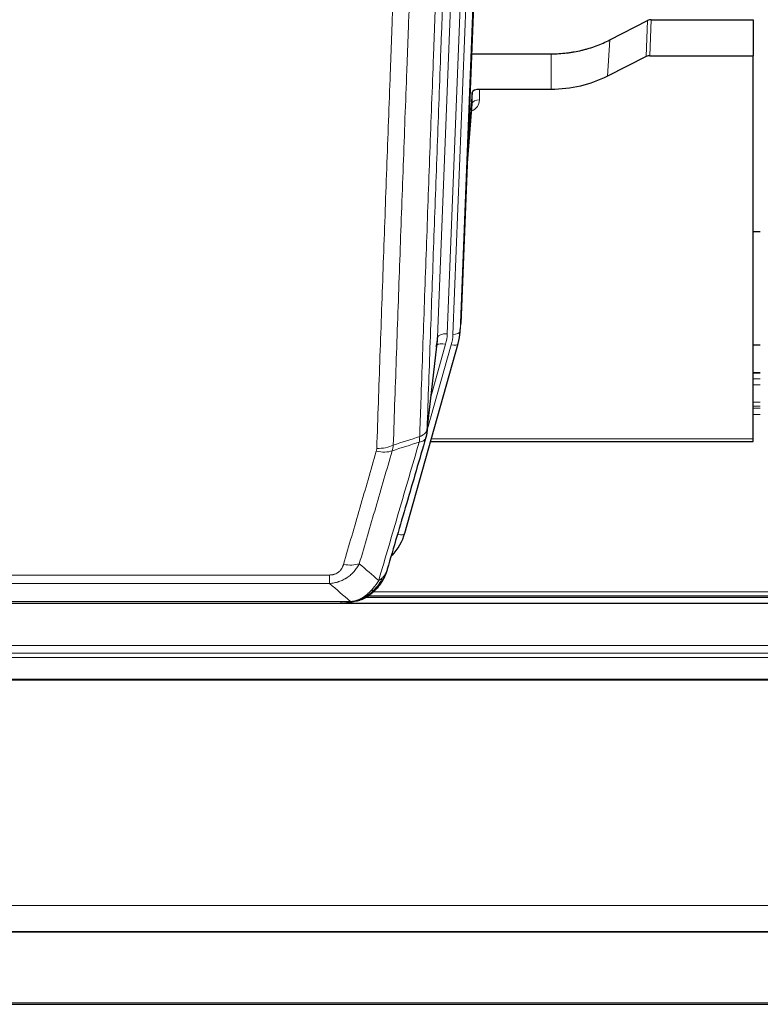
# Model space of a CAD drawing. Header units: inches. Extents: x 0 to 23760, y -13 to 16800.
# Tile 36 of 256: x 5745 to 6053, y 4753 to 5162. Entities that reach past the tile are written whole.
import ezdxf

# ---------------------------------------------------------------- set-up
doc = ezdxf.new("R2010")
doc.units = ezdxf.units.IN
doc.layers.add('1', color=7, linetype='Continuous', true_color=0xffffff)
doc.layers.add('254', color=7, linetype='Continuous', true_color=0xffffff)

msp = doc.modelspace()

# ---------------------------------------------------------------- linework, layer by layer
at = {"layer": '1', "color": 2, "linetype": 'Continuous', "lineweight": 25}
for p, q in [((5941.523, 5369.052), (5928.405, 5035.851)), ((5990.437, 5153.946), (6006.115, 5161.974)), ((6007.614, 5162.33), (6050.001, 5162.33)), ((6050.001, 5162.33), (6050.001, 5147.34)), ((5932.827, 5148.138), (5966.001, 5148.138)), ((6005.545, 5146.988), (5989.38, 5138.814)), ((6007.044, 5147.34), (6050.001, 5147.34)), ((6050.001, 4987.86), (6050.001, 5147.34)), ((5933.1, 5132.078), (5931.277, 5108.796)), ((5933.11, 5127.501), (5933.1, 5132.078)), ((5966.001, 5133.329), (5936.098, 5133.329)), ((5930.896, 5099.123), (5933.104, 5127.322)), ((6052.965, 5074.055), (6049.992, 5074.055)), ((5927.91, 5031.008), (5928.283, 5034.266)), ((5914.193, 4990.346), (5918.608, 5028.865)), ((5905.055, 4948.659), (5927.228, 5027.545)), ((5927.228, 5027.545), (5927.247, 5027.641)), ((6052.998, 5015.309), (6049.951, 5015.309)), ((5915.781, 4986.829), (6050.001, 4986.829)), ((6050.001, 4986.829), (6050.001, 4987.86)), ((5888.956, 4922.073), (6212.952, 4922.073)), ((6553.501, 4919.376), (5436.501, 4919.376)), ((5659.548, 4919.567), (5882.454, 4919.567)), ((5887.003, 4921.043), (5887.104, 4921.072)), ((5436.501, 4782.883), (6553.501, 4782.883)), ((5436.501, 4782.701), (6553.501, 4782.701)), ((5436.501, 4752.573), (6553.501, 4752.573))]:
    msp.add_line(p, q, dxfattribs=at)
at = {"layer": '1', "color": 110, "linetype": 'Continuous', "lineweight": 13}
for p, q in [((5925.038, 5031.373), (5938.148, 5364.394)), ((5941.143, 5365.615), (5928.032, 5032.593)), ((5918.698, 5030.038), (5931.765, 5361.932)), ((5935.757, 5363.559), (5922.69, 5031.665)), ((6005.545, 5146.988), (6006.115, 5161.974)), ((6007.614, 5162.33), (6007.044, 5147.34)), ((5989.38, 5138.814), (5990.437, 5153.946)), ((5966.001, 5133.329), (5966.001, 5148.138)), ((5936.098, 5133.329), (5936.109, 5128.912)), ((5930.904, 5099.314), (5933.11, 5127.501)), ((5928.032, 5032.593), (5928.405, 5035.851)), ((5914.322, 4991.858), (5918.698, 5030.038)), ((5914.268, 4991.137), (5924.34, 5026.971)), ((5915.967, 5005.826), (5921.993, 5027.264)), ((6049.951, 5015.253), (6052.998, 5015.253)), ((6049.951, 5012.805), (6052.998, 5012.805)), ((6049.951, 5010.327), (6052.998, 5010.327)), ((6049.951, 5003.137), (6052.998, 5003.137)), ((6049.951, 5001.485), (6052.998, 5001.485)), ((6049.951, 5000.7), (6052.998, 5000.7)), ((6049.951, 4998.002), (6052.998, 4998.002)), ((5916.069, 4987.86), (6050.001, 4987.86)), ((5902.166, 4948.085), (5906.892, 4964.897)), ((5668.33, 4931.231), (5873.672, 4931.231)), ((5873.672, 4927.698), (5873.672, 4931.231)), ((5873.672, 4927.698), (5668.33, 4927.698)), ((5887.104, 4921.072), (5887.172, 4921.229)), ((5890.368, 4922.634), (6212.06, 4922.634)), ((5891.78, 4924.247), (6210.053, 4924.247)), ((5659.598, 4920.23), (5882.404, 4920.23)), ((5436.501, 4901.919), (6553.501, 4901.919)), ((5436.501, 4898.677), (6553.501, 4898.677)), ((5436.501, 4896.833), (6553.501, 4896.833)), ((5436.501, 4887.92), (6553.501, 4887.92)), ((5436.501, 4887.475), (6553.501, 4887.475)), ((5436.501, 4793.648), (6553.501, 4793.648)), ((5436.501, 4753.118), (6553.501, 4753.118))]:
    msp.add_line(p, q, dxfattribs=at)
at = {"layer": '1', "color": 2, "linetype": 'Continuous', "lineweight": 25}
for centre, major_axis, ratio, start_param, end_param in [((6007.616, 5159.668), (3, -0.007), 0.8874311, 1.5734878, 2.096692), ((6007.047, 5144.711), (3, -0.011), 0.8761328, 1.5751062, 2.0983104), ((5936.098, 5132.035), (-3, 0), 0.4313147, 4.7122344, 6.2494043), ((5901.02, 5033.508), (27.027, -0.37), 0.8864308, 6.0512739, 6.2604253), ((5898.672, 5030.568), (-20.035, -0.399), 0.8846078, 2.8800407, 3.0891922), ((5878.86, 4954.672), (27.014, -0.465), 0.8900028, 5.6097713, 6.0539117)]:
    msp.add_ellipse(centre, major_axis=major_axis, ratio=ratio, start_param=start_param, end_param=end_param, dxfattribs=at)
at = {"layer": '1', "color": 110, "linetype": 'Continuous', "lineweight": 13}
for centre, major_axis, ratio, start_param, end_param in [((5930.105, 5128.912), (6.003, -0.046), 0.8757409, 5.1963204, 6.2920244), ((5936.109, 5127.458), (-3, -0.007), 0.4848086, 4.7112485, 6.2484184), ((5925.038, 5032.758), (2.998, -0.118), 0.4614673, 4.7305545, 6.248991), ((5922.69, 5029.818), (3.997, -0.157), 0.4614673, 1.5889619, 3.1073983), ((5898.672, 5032.415), (24.033, -0.038), 0.8858289, 6.0405671, 6.2497185), ((5901.02, 5032.123), (24.033, -0.038), 0.8858289, 6.0405671, 6.2497185), ((5921.993, 5025.417), (3.851, -1.082), 0.4480327, 1.6960734, 2.8915811), ((5924.34, 5028.357), (2.888, -0.812), 0.4480327, 4.837666, 6.2831701), ((5893.181, 4988.335), (-9.604, 2.788), 0.5442898, 1.7274916, 2.473129), ((5893.368, 4989.508), (-9.994, 0.345), 0.559112, 1.5901207, 2.34753), ((5902.166, 4949.47), (2.888, -0.812), 0.4480327, 4.837666, 6.2831701), ((5879.519, 4941.453), (9.598, -2.808), 0.562843, 4.8755761, 5.6185342)]:
    msp.add_ellipse(centre, major_axis=major_axis, ratio=ratio, start_param=start_param, end_param=end_param, dxfattribs=at)
for points, knots in [([(5911.232, 4988.849), (5911.288, 4990.461), (5911.344, 4992.075), (5911.456, 4995.304), (5911.625, 5000.151), (5912.02, 5011.486), (5912.364, 5021.246), (5913.057, 5040.822), (5913.997, 5067.078), (5915.456, 5106.923), (5916.46, 5133.794), (5917.034, 5148.995), (5917.098, 5150.685), (5917.226, 5154.068), (5917.418, 5159.145), (5917.87, 5171.016), (5918.261, 5181.231), (5918.59, 5189.765), (5918.656, 5191.473), (5918.788, 5194.891), (5918.986, 5200.021), (5919.451, 5212.013), (5919.854, 5222.329), (5920.665, 5243.011), (5921.763, 5270.719), (5922.89, 5298.693), (5923.462, 5312.746)], [0, 0, 0, 0, 0.015625, 0.015625, 0.03125, 0.0625, 0.125, 0.125, 0.25, 0.375, 0.5, 0.5, 0.515625, 0.515625, 0.53125, 0.5625, 0.625, 0.625, 0.640625, 0.640625, 0.65625, 0.6875, 0.75, 0.75, 0.875, 1, 1, 1, 1]), ([(5926.517, 5314.526), (5925.947, 5300.526), (5924.823, 5272.659), (5923.728, 5245.055), (5922.919, 5224.451), (5922.517, 5214.174), (5922.054, 5202.227), (5921.856, 5197.116), (5921.724, 5193.711), (5921.659, 5192.01), (5921.331, 5183.508), (5920.941, 5173.332), (5920.49, 5161.506), (5920.299, 5156.448), (5920.171, 5153.078), (5920.107, 5151.394), (5919.535, 5136.25), (5918.533, 5109.482), (5917.079, 5069.788), (5915.672, 5030.554), (5914.767, 5004.705), (5914.322, 4991.858)], [0, 0, 0, 0, 0.125, 0.25, 0.25, 0.3125, 0.34375, 0.359375, 0.359375, 0.375, 0.375, 0.4375, 0.46875, 0.484375, 0.484375, 0.5, 0.5, 0.625, 0.75, 0.875, 1, 1, 1, 1]), ([(5893.368, 4983.915), (5893.806, 4996.628), (5894.696, 5022.206), (5895.617, 5048.086), (5896.319, 5067.609), (5896.555, 5074.135), (5897.031, 5087.226), (5897.27, 5093.79), (5897.996, 5113.539), (5898.487, 5126.777), (5899.111, 5143.412), (5899.236, 5146.743), (5899.487, 5153.414), (5899.865, 5163.432), (5900.248, 5173.486), (5901.018, 5193.645), (5902.061, 5220.653), (5903.668, 5261.557), (5904.769, 5289.087), (5905.326, 5302.918)], [0, 0, 0, 0, 0.125, 0.25, 0.25, 0.3125, 0.3125, 0.375, 0.375, 0.5, 0.5, 0.53125, 0.53125, 0.5625, 0.625, 0.625, 0.75, 0.875, 1, 1, 1, 1]), ([(5912.21, 5303.878), (5911.652, 5290.065), (5910.55, 5262.57), (5908.94, 5221.718), (5907.896, 5194.744), (5907.124, 5174.611), (5906.741, 5164.569), (5906.363, 5154.564), (5906.111, 5147.902), (5905.986, 5144.575), (5905.361, 5127.961), (5904.869, 5114.741), (5904.143, 5095.017), (5903.903, 5088.461), (5903.427, 5075.387), (5903.19, 5068.868), (5902.487, 5049.37), (5901.565, 5023.523), (5900.674, 4997.978), (5900.236, 4985.281)], [0, 0, 0, 0, 0.125, 0.25, 0.375, 0.375, 0.4375, 0.46875, 0.46875, 0.5, 0.5, 0.625, 0.625, 0.6875, 0.6875, 0.75, 0.75, 0.875, 1, 1, 1, 1]), ([(5911.232, 4988.849), (5911.245, 4988.854), (5911.27, 4988.864), (5911.308, 4988.878), (5911.346, 4988.893), (5911.385, 4988.908), (5911.423, 4988.923), (5911.461, 4988.938), (5911.5, 4988.954), (5911.539, 4988.97), (5911.577, 4988.986), (5911.616, 4989.003), (5911.655, 4989.019), (5911.694, 4989.037), (5911.733, 4989.054), (5911.772, 4989.072), (5911.811, 4989.09), (5911.85, 4989.108), (5911.889, 4989.126), (5911.929, 4989.145), (5911.968, 4989.164), (5912.007, 4989.184), (5912.046, 4989.203), (5912.086, 4989.223), (5912.125, 4989.244), (5912.164, 4989.264), (5912.203, 4989.285), (5912.242, 4989.306), (5912.281, 4989.328), (5912.32, 4989.35), (5912.359, 4989.372), (5912.398, 4989.395), (5912.437, 4989.417), (5912.476, 4989.441), (5912.514, 4989.464), (5912.553, 4989.488), (5912.591, 4989.512), (5912.629, 4989.536), (5912.667, 4989.561), (5912.705, 4989.586), (5912.743, 4989.612), (5912.781, 4989.638), (5912.818, 4989.664), (5912.856, 4989.69), (5912.893, 4989.717), (5912.93, 4989.744), (5912.966, 4989.772), (5913.003, 4989.799), (5913.039, 4989.828), (5913.075, 4989.856), (5913.111, 4989.885), (5913.146, 4989.914), (5913.181, 4989.944), (5913.216, 4989.974), (5913.251, 4990.004), (5913.285, 4990.035), (5913.319, 4990.066), (5913.353, 4990.097), (5913.386, 4990.129), (5913.421, 4990.163), (5913.458, 4990.2), (5913.496, 4990.239), (5913.534, 4990.278), (5913.571, 4990.318), (5913.606, 4990.358), (5913.642, 4990.398), (5913.676, 4990.439), (5913.709, 4990.479), (5913.742, 4990.52), (5913.773, 4990.561), (5913.804, 4990.602), (5913.834, 4990.644), (5913.864, 4990.685), (5913.892, 4990.727), (5913.919, 4990.769), (5913.946, 4990.811), (5913.972, 4990.853), (5913.997, 4990.895), (5914.021, 4990.938), (5914.044, 4990.981), (5914.066, 4991.023), (5914.087, 4991.066), (5914.108, 4991.109), (5914.128, 4991.153), (5914.146, 4991.196), (5914.164, 4991.239), (5914.181, 4991.283), (5914.198, 4991.327), (5914.213, 4991.37), (5914.227, 4991.414), (5914.241, 4991.458), (5914.253, 4991.502), (5914.265, 4991.547), (5914.276, 4991.591), (5914.286, 4991.635), (5914.295, 4991.68), (5914.303, 4991.724), (5914.31, 4991.769), (5914.317, 4991.813), (5914.32, 4991.843), (5914.322, 4991.858)], [0, 0, 0, 0, 0.0069372, 0.0139334, 0.0209887, 0.028103, 0.0352764, 0.0425088, 0.0498003, 0.0571509, 0.0645605, 0.0720292, 0.0795569, 0.0871437, 0.0947896, 0.1024945, 0.1102584, 0.1180815, 0.1259636, 0.1339048, 0.141905, 0.1499643, 0.1580827, 0.1662601, 0.1744966, 0.1827922, 0.1911468, 0.1995605, 0.2080333, 0.2165651, 0.225156, 0.233806, 0.2425151, 0.2512832, 0.2601104, 0.2689967, 0.277942, 0.2869465, 0.29601, 0.3051325, 0.3143142, 0.3235549, 0.3328547, 0.3422136, 0.3516315, 0.3611085, 0.3706446, 0.3802398, 0.3898941, 0.3996074, 0.4093798, 0.4192113, 0.4291019, 0.4390515, 0.4490602, 0.459128, 0.4692549, 0.4794409, 0.4896859, 0.4999901, 0.5124905, 0.524991, 0.5374914, 0.5499918, 0.5624922, 0.5749926, 0.587493, 0.5999934, 0.6124937, 0.6249941, 0.6374944, 0.6499948, 0.6624951, 0.6749954, 0.6874957, 0.699996, 0.7124963, 0.7249966, 0.7374968, 0.7499971, 0.7624973, 0.7749976, 0.7874978, 0.799998, 0.8124982, 0.8249984, 0.8374986, 0.8499988, 0.8624989, 0.8749991, 0.8874992, 0.8999993, 0.9124995, 0.9249996, 0.9374997, 0.9499998, 0.9624998, 0.9749999, 0.9875, 1, 1, 1, 1]), ([(5911.232, 4988.849), (5911.212, 4988.448), (5911.196, 4988.061), (5911.138, 4987.303), (5911.095, 4986.931), (5911.02, 4986.559)], [0, 0, 0, 0, 0.5, 0.5, 1, 1, 1, 1]), ([(5911.02, 4986.559), (5911.429, 4986.593), (5911.802, 4986.663), (5912.46, 4986.866), (5912.746, 4987), (5913.217, 4987.322), (5913.403, 4987.51), (5913.667, 4987.93), (5913.744, 4988.161), (5913.766, 4988.407)], [0, 0, 0, 0, 0.25, 0.25, 0.5, 0.5, 0.75, 0.75, 1, 1, 1, 1]), ([(5879.519, 4935.666), (5880.653, 4939.559), (5881.789, 4943.458), (5884.061, 4951.273), (5885.198, 4955.188), (5888.614, 4966.957), (5890.895, 4974.832), (5893.181, 4982.737)], [0, 0, 0, 0, 0.25, 0.25, 0.5, 0.5, 1, 1, 1, 1]), ([(5899.777, 4982.908), (5897.489, 4975.015), (5895.205, 4967.152), (5891.785, 4955.402), (5890.647, 4951.493), (5888.371, 4943.691), (5887.235, 4939.797), (5886.099, 4935.911)], [0, 0, 0, 0, 0.5, 0.5, 0.75, 0.75, 1, 1, 1, 1]), ([(5893.368, 4983.915), (5893.361, 4983.716), (5893.342, 4983.518), (5893.28, 4983.126), (5893.237, 4982.931), (5893.181, 4982.737)], [0, 0, 0, 0, 0.5, 0.5, 1, 1, 1, 1]), ([(5894.167, 4928.949), (5895.564, 4933.703), (5896.964, 4938.47), (5899.766, 4948.025), (5901.169, 4952.815), (5905.383, 4967.218), (5908.198, 4976.865), (5911.02, 4986.559)], [0, 0, 0, 0, 0.25, 0.25, 0.5, 0.5, 1, 1, 1, 1]), ([(5886.099, 4935.911), (5885.802, 4935.343), (5885.475, 4934.796), (5884.763, 4933.745), (5884.376, 4933.24), (5883.748, 4932.518), (5883.476, 4932.224), (5883.191, 4931.94), (5883.075, 4931.827), (5883.017, 4931.771), (5882.842, 4931.604), (5882.723, 4931.495), (5882.121, 4930.959), (5881.612, 4930.562), (5880.939, 4930.108), (5880.803, 4930.019), (5880.596, 4929.889), (5880.526, 4929.846), (5880.387, 4929.761), (5880.317, 4929.72), (5879.965, 4929.515), (5879.678, 4929.361), (5878.802, 4928.928), (5878.197, 4928.678), (5877.493, 4928.44), (5877.415, 4928.415), (5877.257, 4928.365), (5877.178, 4928.34), (5876.94, 4928.269), (5876.781, 4928.224), (5876.301, 4928.097), (5875.978, 4928.022), (5875.003, 4927.831), (5874.343, 4927.744), (5873.672, 4927.698)], [0, 0, 0, 0, 0.125, 0.125, 0.25, 0.25, 0.3125, 0.328125, 0.328125, 0.34375, 0.34375, 0.375, 0.375, 0.5, 0.5, 0.53125, 0.53125, 0.546875, 0.546875, 0.5625, 0.5625, 0.625, 0.625, 0.75, 0.75, 0.765625, 0.765625, 0.78125, 0.78125, 0.8125, 0.8125, 0.875, 0.875, 1, 1, 1, 1]), ([(5879.519, 4935.666), (5879.498, 4935.594), (5879.476, 4935.522), (5879.43, 4935.379), (5879.406, 4935.307), (5879.331, 4935.094), (5879.276, 4934.953), (5879.158, 4934.675), (5879.095, 4934.538), (5878.958, 4934.266), (5878.885, 4934.132), (5878.728, 4933.868), (5878.644, 4933.738), (5878.508, 4933.545), (5878.462, 4933.482), (5878.365, 4933.356), (5878.315, 4933.294), (5878.162, 4933.109), (5878.054, 4932.991), (5877.826, 4932.761), (5877.706, 4932.651), (5877.516, 4932.492), (5877.419, 4932.414), (5877.318, 4932.339), (5877.25, 4932.29), (5877.216, 4932.266), (5877.041, 4932.146), (5876.897, 4932.056), (5876.45, 4931.808), (5876.133, 4931.668), (5875.713, 4931.529), (5875.628, 4931.502), (5875.455, 4931.454), (5875.368, 4931.431), (5875.106, 4931.369), (5874.93, 4931.336), (5874.575, 4931.283), (5874.397, 4931.263), (5874.036, 4931.237), (5873.855, 4931.231), (5873.672, 4931.231)], [0, 0, 0, 0, 0.03125, 0.03125, 0.0625, 0.0625, 0.125, 0.125, 0.1875, 0.1875, 0.25, 0.25, 0.3125, 0.3125, 0.34375, 0.34375, 0.375, 0.375, 0.4375, 0.4375, 0.5, 0.5, 0.53125, 0.546875, 0.546875, 0.5625, 0.5625, 0.625, 0.625, 0.75, 0.75, 0.78125, 0.78125, 0.8125, 0.8125, 0.875, 0.875, 0.9375, 0.9375, 1, 1, 1, 1]), ([(5895.874, 4930.279), (5895.175, 4928.826), (5894.304, 4927.432), (5892.944, 4925.749), (5892.587, 4925.343), (5892.215, 4924.954)], [0, 0, 0, 0, 0.75, 0.75, 1, 1, 1, 1]), ([(5895.874, 4930.279), (5895.751, 4930.157), (5895.623, 4930.038), (5895.29, 4929.746), (5895.08, 4929.577), (5894.638, 4929.253), (5894.407, 4929.097), (5894.167, 4928.949)], [0, 0, 0, 0, 0.25, 0.25, 0.625, 0.625, 1, 1, 1, 1]), ([(5897.084, 4931.864), (5897.045, 4931.793), (5897.005, 4931.723), (5896.837, 4931.445), (5896.698, 4931.242), (5896.395, 4930.845), (5896.23, 4930.652), (5895.995, 4930.402), (5895.935, 4930.34), (5895.874, 4930.279)], [0, 0, 0, 0, 0.125, 0.125, 0.5, 0.5, 0.875, 0.875, 1, 1, 1, 1]), ([(5894.167, 4928.949), (5893.473, 4927.834), (5892.707, 4926.736), (5891.58, 4925.386), (5891.29, 4925.058), (5890.991, 4924.742)], [0, 0, 0, 0, 0.75, 0.75, 1, 1, 1, 1]), ([(5893.201, 4925.439), (5893.17, 4925.413), (5893.138, 4925.386), (5893.004, 4925.285), (5892.891, 4925.215), (5892.641, 4925.093), (5892.505, 4925.041), (5892.313, 4924.981), (5892.265, 4924.967), (5892.215, 4924.954)], [0, 0, 0, 0, 0.125, 0.125, 0.5, 0.5, 0.875, 0.875, 1, 1, 1, 1]), ([(5887.022, 4921.623), (5886.661, 4921.428), (5886.294, 4921.252), (5884.8, 4920.626), (5883.624, 4920.332), (5882.404, 4920.23)], [0, 0, 0, 0, 0.25, 0.25, 1, 1, 1, 1]), ([(5890.991, 4924.742), (5890.842, 4924.584), (5890.69, 4924.428), (5890.076, 4923.82), (5889.596, 4923.391), (5888.602, 4922.605), (5888.088, 4922.247), (5887.381, 4921.822), (5887.202, 4921.72), (5887.022, 4921.623)], [0, 0, 0, 0, 0.125, 0.125, 0.5, 0.5, 0.875, 0.875, 1, 1, 1, 1]), ([(5887.172, 4921.229), (5887.174, 4921.259), (5887.172, 4921.291), (5887.159, 4921.377), (5887.143, 4921.432), (5887.094, 4921.536), (5887.062, 4921.585), (5887.022, 4921.623)], [0, 0, 0, 0, 0.25, 0.25, 0.625, 0.625, 1, 1, 1, 1]), ([(5892.215, 4924.954), (5892.117, 4924.928), (5892.015, 4924.905), (5891.758, 4924.854), (5891.601, 4924.831), (5891.29, 4924.787), (5891.137, 4924.766), (5890.991, 4924.742)], [0, 0, 0, 0, 0.25, 0.25, 0.625, 0.625, 1, 1, 1, 1]), ([(5879.862, 4919.569), (5879.876, 4919.569), (5879.904, 4919.568), (5879.946, 4919.568), (5879.986, 4919.567), (5880.026, 4919.567), (5880.064, 4919.567), (5880.102, 4919.567), (5880.138, 4919.567), (5880.173, 4919.568), (5880.207, 4919.568), (5880.241, 4919.569), (5880.273, 4919.57), (5880.304, 4919.57), (5880.334, 4919.571), (5880.363, 4919.572), (5880.391, 4919.573), (5880.417, 4919.574), (5880.443, 4919.576), (5880.468, 4919.577), (5880.492, 4919.578), (5880.514, 4919.579), (5880.536, 4919.58), (5880.556, 4919.581), (5880.576, 4919.583), (5880.594, 4919.584), (5880.611, 4919.585), (5880.628, 4919.586), (5880.643, 4919.587), (5880.657, 4919.588), (5880.67, 4919.589), (5880.682, 4919.59), (5880.693, 4919.59), (5880.703, 4919.591), (5880.712, 4919.592), (5880.72, 4919.592), (5880.727, 4919.593), (5880.733, 4919.593), (5880.737, 4919.594), (5880.75, 4919.595), (5880.77, 4919.597), (5880.799, 4919.599), (5880.828, 4919.602), (5880.856, 4919.604), (5880.884, 4919.607), (5880.912, 4919.61), (5880.939, 4919.613), (5880.966, 4919.616), (5880.993, 4919.619), (5881.019, 4919.622), (5881.045, 4919.626), (5881.071, 4919.629), (5881.096, 4919.632), (5881.121, 4919.636), (5881.146, 4919.639), (5881.17, 4919.643), (5881.194, 4919.646), (5881.218, 4919.65), (5881.241, 4919.654), (5881.264, 4919.657), (5881.287, 4919.661), (5881.309, 4919.665), (5881.331, 4919.669), (5881.353, 4919.673), (5881.374, 4919.677), (5881.395, 4919.681), (5881.416, 4919.685), (5881.436, 4919.689), (5881.456, 4919.693), (5881.476, 4919.697), (5881.495, 4919.701), (5881.514, 4919.705), (5881.527, 4919.708), (5881.533, 4919.709)], [0, 0, 0, 0, 0.0247661, 0.0489206, 0.0724636, 0.0953949, 0.1177147, 0.1394229, 0.1605195, 0.1810045, 0.2008779, 0.2201398, 0.23879, 0.2568287, 0.2742558, 0.2910713, 0.3072753, 0.3228676, 0.3378484, 0.3522176, 0.3659752, 0.3791212, 0.3916556, 0.4035785, 0.4148897, 0.4255894, 0.4356775, 0.445154, 0.454019, 0.4622723, 0.4699141, 0.4769443, 0.4833629, 0.48917, 0.4943654, 0.4989493, 0.5029216, 0.5062824, 0.5090316, 0.5111692, 0.5284651, 0.5456049, 0.5625886, 0.5794163, 0.5960881, 0.612604, 0.6289642, 0.6451687, 0.6612176, 0.6771111, 0.6928491, 0.7084319, 0.7238594, 0.7391318, 0.7542492, 0.7692118, 0.7840195, 0.7986726, 0.8131712, 0.8275153, 0.8417051, 0.8557408, 0.8696224, 0.8833501, 0.8969241, 0.9103445, 0.9236114, 0.936725, 0.9496856, 0.9624932, 0.975148, 0.9876502, 1, 1, 1, 1]), ([(5881.533, 4919.709), (5881.541, 4919.711), (5881.557, 4919.715), (5881.581, 4919.72), (5881.604, 4919.726), (5881.627, 4919.732), (5881.65, 4919.738), (5881.672, 4919.744), (5881.694, 4919.75), (5881.715, 4919.756), (5881.737, 4919.762), (5881.758, 4919.768), (5881.778, 4919.775), (5881.799, 4919.781), (5881.819, 4919.788), (5881.838, 4919.794), (5881.858, 4919.801), (5881.877, 4919.808), (5881.895, 4919.815), (5881.914, 4919.822), (5881.932, 4919.829), (5881.949, 4919.836), (5881.967, 4919.843), (5881.984, 4919.85), (5882, 4919.858), (5882.017, 4919.865), (5882.033, 4919.872), (5882.048, 4919.88), (5882.064, 4919.887), (5882.079, 4919.895), (5882.093, 4919.903), (5882.108, 4919.911), (5882.122, 4919.919), (5882.136, 4919.926), (5882.149, 4919.934), (5882.162, 4919.943), (5882.175, 4919.951), (5882.187, 4919.959), (5882.199, 4919.967), (5882.211, 4919.975), (5882.222, 4919.984), (5882.233, 4919.992), (5882.244, 4920.001), (5882.254, 4920.009), (5882.264, 4920.018), (5882.274, 4920.026), (5882.283, 4920.035), (5882.292, 4920.044), (5882.301, 4920.053), (5882.31, 4920.062), (5882.318, 4920.071), (5882.325, 4920.08), (5882.333, 4920.089), (5882.34, 4920.098), (5882.347, 4920.107), (5882.353, 4920.116), (5882.359, 4920.125), (5882.365, 4920.134), (5882.37, 4920.144), (5882.375, 4920.153), (5882.38, 4920.163), (5882.384, 4920.172), (5882.388, 4920.182), (5882.392, 4920.191), (5882.396, 4920.201), (5882.399, 4920.21), (5882.401, 4920.22), (5882.403, 4920.227), (5882.404, 4920.23)], [0, 0, 0, 0, 0.0185022, 0.0368847, 0.0551481, 0.073293, 0.0913199, 0.1092294, 0.1270222, 0.1446988, 0.1622598, 0.1797059, 0.1970378, 0.2142561, 0.2313614, 0.2483544, 0.265236, 0.2820066, 0.2986672, 0.3152184, 0.331661, 0.3479958, 0.3642235, 0.380345, 0.3963611, 0.4122725, 0.4280803, 0.4437851, 0.459388, 0.4748898, 0.4902915, 0.5055939, 0.5207981, 0.535905, 0.5509156, 0.565831, 0.5806521, 0.5953801, 0.6100159, 0.6245607, 0.6390157, 0.6533819, 0.6676604, 0.6818526, 0.6959596, 0.7099825, 0.7239227, 0.7377815, 0.75156, 0.7652597, 0.7788818, 0.7924277, 0.8058989, 0.8192966, 0.8326224, 0.8458776, 0.8590638, 0.8721825, 0.8852351, 0.8982233, 0.9111485, 0.9240124, 0.9368166, 0.9495628, 0.9622525, 0.9748874, 0.9874694, 1, 1, 1, 1])]:
    msp.add_open_spline(points, degree=3, knots=knots, dxfattribs=at)
at = {"layer": '1', "color": 2, "linetype": 'Continuous', "lineweight": 25}
for points, knots in [([(5966.001, 5148.138), (5967.071, 5148.138), (5969.206, 5148.201), (5971.332, 5148.387), (5972.657, 5148.542), (5972.922, 5148.575), (5973.451, 5148.645), (5974.243, 5148.755), (5975.031, 5148.882), (5976.601, 5149.16), (5977.641, 5149.375), (5978.803, 5149.652), (5978.932, 5149.683), (5979.19, 5149.746), (5979.576, 5149.843), (5980.471, 5150.077), (5981.231, 5150.295), (5982.742, 5150.75), (5984.729, 5151.415), (5986.663, 5152.192), (5988.57, 5153.026), (5989.51, 5153.471), (5990.437, 5153.946)], [0, 0, 0, 0, 0.125, 0.25, 0.25, 0.28125, 0.28125, 0.3125, 0.375, 0.375, 0.5, 0.5, 0.515625, 0.515625, 0.53125, 0.5625, 0.625, 0.625, 0.75, 0.875, 0.875, 1, 1, 1, 1]), ([(5989.38, 5138.814), (5985.847, 5137.028), (5982.045, 5135.649), (5974.162, 5133.799), (5970.082, 5133.329), (5966.001, 5133.329)], [0, 0, 0, 0, 0.5, 0.5, 1, 1, 1, 1]), ([(5914.322, 4991.858), (5914.321, 4991.847), (5914.32, 4991.807), (5914.317, 4991.721), (5914.31, 4991.582), (5914.298, 4991.389), (5914.279, 4991.143), (5914.251, 4990.844), (5914.209, 4990.492), (5914.165, 4990.192), (5914.127, 4989.961), (5914.101, 4989.818), (5914.075, 4989.679), (5914.048, 4989.544), (5914.021, 4989.413), (5913.993, 4989.285), (5913.965, 4989.162), (5913.936, 4989.043), (5913.908, 4988.927), (5913.879, 4988.816), (5913.851, 4988.708), (5913.822, 4988.604), (5913.794, 4988.504), (5913.775, 4988.439), (5913.766, 4988.407)], [0, 0, 0, 0, 0.0092499, 0.0337179, 0.073404, 0.128308, 0.1984299, 0.2837694, 0.3843264, 0.5001005, 0.5424888, 0.5838484, 0.6241794, 0.6634821, 0.7017567, 0.7390032, 0.7752221, 0.8104134, 0.8445775, 0.8777146, 0.909825, 0.9409091, 0.9709673, 1, 1, 1, 1]), ([(5913.766, 4988.407), (5911.08, 4979.196), (5908.4, 4970.026), (5904.389, 4956.334), (5903.054, 4951.78), (5900.386, 4942.693), (5899.054, 4938.16), (5897.723, 4933.638)], [0, 0, 0, 0, 0.5, 0.5, 0.75, 0.75, 1, 1, 1, 1]), ([(5897.723, 4933.638), (5897.717, 4933.616), (5897.705, 4933.572), (5897.687, 4933.506), (5897.669, 4933.44), (5897.651, 4933.375), (5897.632, 4933.31), (5897.613, 4933.245), (5897.594, 4933.181), (5897.575, 4933.116), (5897.556, 4933.053), (5897.536, 4932.989), (5897.517, 4932.926), (5897.497, 4932.863), (5897.477, 4932.8), (5897.457, 4932.737), (5897.437, 4932.675), (5897.416, 4932.613), (5897.396, 4932.552), (5897.375, 4932.49), (5897.354, 4932.429), (5897.333, 4932.369), (5897.312, 4932.308), (5897.291, 4932.248), (5897.27, 4932.188), (5897.248, 4932.129), (5897.227, 4932.069), (5897.205, 4932.01), (5897.183, 4931.952), (5897.161, 4931.893), (5897.139, 4931.835), (5897.117, 4931.777), (5897.094, 4931.719), (5897.072, 4931.662), (5897.05, 4931.605), (5897.027, 4931.548), (5897.004, 4931.492), (5896.981, 4931.436), (5896.958, 4931.38), (5896.935, 4931.324), (5896.912, 4931.269), (5896.889, 4931.214), (5896.866, 4931.159), (5896.842, 4931.105), (5896.819, 4931.051), (5896.795, 4930.997), (5896.772, 4930.943), (5896.748, 4930.89), (5896.724, 4930.837), (5896.7, 4930.784), (5896.676, 4930.731), (5896.652, 4930.679), (5896.628, 4930.627), (5896.604, 4930.576), (5896.58, 4930.524), (5896.556, 4930.473), (5896.531, 4930.422), (5896.507, 4930.372), (5896.483, 4930.322), (5896.458, 4930.272), (5896.434, 4930.222), (5896.409, 4930.172), (5896.385, 4930.123), (5896.36, 4930.074), (5896.335, 4930.026), (5896.311, 4929.978), (5896.286, 4929.929), (5896.261, 4929.882), (5896.236, 4929.834), (5896.211, 4929.787), (5896.186, 4929.74), (5896.161, 4929.693), (5896.137, 4929.647), (5896.112, 4929.601), (5896.087, 4929.555), (5896.062, 4929.509), (5896.037, 4929.464), (5896.012, 4929.419), (5895.987, 4929.374), (5895.962, 4929.33), (5895.936, 4929.285), (5895.911, 4929.241), (5895.886, 4929.198), (5895.861, 4929.154), (5895.836, 4929.111), (5895.811, 4929.068), (5895.786, 4929.025), (5895.761, 4928.983), (5895.736, 4928.941), (5895.711, 4928.899), (5895.686, 4928.857), (5895.661, 4928.816), (5895.636, 4928.775), (5895.611, 4928.734), (5895.586, 4928.693), (5895.561, 4928.653), (5895.536, 4928.613), (5895.511, 4928.573), (5895.486, 4928.534), (5895.461, 4928.494), (5895.436, 4928.455), (5895.411, 4928.416), (5895.386, 4928.378), (5895.362, 4928.34), (5895.337, 4928.302), (5895.312, 4928.264), (5895.287, 4928.226), (5895.263, 4928.189), (5895.238, 4928.152), (5895.214, 4928.115), (5895.189, 4928.079), (5895.165, 4928.042), (5895.14, 4928.006), (5895.116, 4927.971), (5895.091, 4927.935), (5895.067, 4927.9), (5895.043, 4927.865), (5895.019, 4927.83), (5894.995, 4927.795), (5894.97, 4927.761), (5894.946, 4927.727), (5894.922, 4927.693), (5894.899, 4927.66), (5894.875, 4927.626), (5894.851, 4927.593), (5894.827, 4927.56), (5894.803, 4927.528), (5894.78, 4927.495), (5894.756, 4927.463), (5894.733, 4927.431), (5894.709, 4927.399), (5894.686, 4927.368), (5894.663, 4927.337), (5894.64, 4927.306), (5894.617, 4927.275), (5894.594, 4927.244), (5894.571, 4927.214), (5894.548, 4927.184), (5894.525, 4927.154), (5894.502, 4927.125), (5894.48, 4927.095), (5894.457, 4927.066), (5894.435, 4927.037), (5894.412, 4927.008), (5894.39, 4926.98), (5894.368, 4926.952), (5894.346, 4926.924), (5894.324, 4926.896), (5894.302, 4926.868), (5894.28, 4926.841), (5894.258, 4926.814), (5894.236, 4926.787), (5894.215, 4926.76), (5894.193, 4926.734), (5894.172, 4926.707), (5894.151, 4926.681), (5894.13, 4926.655), (5894.109, 4926.63), (5894.088, 4926.604), (5894.067, 4926.579), (5894.046, 4926.554), (5894.025, 4926.53), (5894.005, 4926.505), (5893.984, 4926.481), (5893.964, 4926.457), (5893.944, 4926.433), (5893.924, 4926.409), (5893.904, 4926.385), (5893.884, 4926.362), (5893.864, 4926.339), (5893.844, 4926.316), (5893.825, 4926.294), (5893.805, 4926.271), (5893.786, 4926.249), (5893.767, 4926.227), (5893.748, 4926.205), (5893.729, 4926.184), (5893.71, 4926.162), (5893.698, 4926.148), (5893.691, 4926.141)], [0, 0, 0, 0, 0.0080212, 0.0160154, 0.0239827, 0.0319231, 0.0398365, 0.0477229, 0.0555824, 0.0634149, 0.0712205, 0.0789992, 0.0867509, 0.0944756, 0.1021734, 0.1098443, 0.1174881, 0.1251051, 0.1326951, 0.1402581, 0.1477942, 0.1553034, 0.1627856, 0.1702408, 0.1776691, 0.1850704, 0.1924448, 0.1997923, 0.2071128, 0.2144063, 0.2216729, 0.2289126, 0.2361253, 0.243311, 0.2504698, 0.2576016, 0.2647065, 0.2717845, 0.2788355, 0.2858595, 0.2928566, 0.2998268, 0.30677, 0.3136862, 0.3205755, 0.3274379, 0.3342733, 0.3410817, 0.3478632, 0.3546178, 0.3613454, 0.3680461, 0.3747198, 0.3813665, 0.3879863, 0.3945792, 0.4011451, 0.4076841, 0.4141961, 0.4206811, 0.4271393, 0.4335704, 0.4399746, 0.4463519, 0.4527022, 0.4590256, 0.465322, 0.4715915, 0.477834, 0.4840496, 0.4902382, 0.4963999, 0.5025346, 0.5086424, 0.5147232, 0.5207771, 0.526804, 0.532804, 0.5387771, 0.5447232, 0.5506423, 0.5565345, 0.5623997, 0.568238, 0.5740494, 0.5798338, 0.5855912, 0.5913217, 0.5970253, 0.6027019, 0.6083515, 0.6139742, 0.61957, 0.6251388, 0.6306807, 0.6361956, 0.6416836, 0.6471446, 0.6525787, 0.6579858, 0.663366, 0.6687192, 0.6740455, 0.6793448, 0.6846172, 0.6898627, 0.6950812, 0.7002727, 0.7054373, 0.710575, 0.7156857, 0.7207694, 0.7258262, 0.7308561, 0.735859, 0.740835, 0.745784, 0.7507061, 0.7556012, 0.7604694, 0.7653107, 0.7701249, 0.7749123, 0.7796727, 0.7844061, 0.7891127, 0.7937922, 0.7984448, 0.8030705, 0.8076692, 0.812241, 0.8167858, 0.8213037, 0.8257947, 0.8302587, 0.8346957, 0.8391058, 0.843489, 0.8478452, 0.8521745, 0.8564768, 0.8607522, 0.8650006, 0.8692221, 0.8734166, 0.8775842, 0.8817249, 0.8858386, 0.8899254, 0.8939852, 0.8980181, 0.902024, 0.906003, 0.909955, 0.9138802, 0.9177783, 0.9216495, 0.9254938, 0.9293111, 0.9331015, 0.936865, 0.9406015, 0.944311, 0.9479937, 0.9516493, 0.9552781, 0.9588799, 0.9624547, 0.9660026, 0.9695236, 0.9730176, 0.9764847, 0.9799249, 0.9833381, 0.9867243, 0.9900837, 0.993416, 0.9967215, 1, 1, 1, 1]), ([(5897.723, 4933.638), (5897.639, 4933.177), (5897.497, 4932.726), (5897.234, 4932.147), (5897.162, 4932.004), (5897.084, 4931.864)], [0, 0, 0, 0, 0.75, 0.75, 1, 1, 1, 1]), ([(5897.084, 4931.864), (5896.472, 4930.124), (5895.576, 4928.435), (5894.046, 4926.399), (5893.636, 4925.908), (5893.201, 4925.439)], [0, 0, 0, 0, 0.75, 0.75, 1, 1, 1, 1]), ([(5893.201, 4925.439), (5892.984, 4925.205), (5892.76, 4924.975), (5891.886, 4924.125), (5891.196, 4923.545), (5890.469, 4923.018)], [0, 0, 0, 0, 0.2626999, 0.2626999, 1, 1, 1, 1]), ([(5893.581, 4925.909), (5893.524, 4925.807), (5893.455, 4925.704), (5893.319, 4925.548), (5893.263, 4925.493), (5893.201, 4925.439)], [0, 0, 0, 0, 0.6295096, 0.6295096, 1, 1, 1, 1]), ([(5887.172, 4921.229), (5886.714, 4921.006), (5886.251, 4920.806), (5884.38, 4920.105), (5882.944, 4919.798), (5881.533, 4919.709)], [0, 0, 0, 0, 0.25, 0.25, 1, 1, 1, 1]), ([(5892.215, 4924.954), (5892.03, 4924.76), (5891.84, 4924.569), (5891.069, 4923.826), (5890.459, 4923.31), (5889.189, 4922.372), (5888.53, 4921.95), (5887.628, 4921.458), (5887.401, 4921.34), (5887.172, 4921.229)], [0, 0, 0, 0, 0.125, 0.125, 0.5, 0.5, 0.875, 0.875, 1, 1, 1, 1]), ([(5878.291, 4919.804), (5878.296, 4919.802), (5878.307, 4919.798), (5878.323, 4919.793), (5878.34, 4919.787), (5878.357, 4919.782), (5878.374, 4919.776), (5878.392, 4919.77), (5878.41, 4919.765), (5878.429, 4919.759), (5878.448, 4919.754), (5878.467, 4919.748), (5878.487, 4919.743), (5878.507, 4919.737), (5878.528, 4919.732), (5878.549, 4919.727), (5878.57, 4919.721), (5878.592, 4919.716), (5878.614, 4919.711), (5878.637, 4919.706), (5878.66, 4919.701), (5878.683, 4919.696), (5878.707, 4919.691), (5878.731, 4919.686), (5878.756, 4919.681), (5878.781, 4919.676), (5878.806, 4919.671), (5878.832, 4919.666), (5878.858, 4919.662), (5878.884, 4919.657), (5878.911, 4919.653), (5878.938, 4919.648), (5878.966, 4919.644), (5878.994, 4919.64), (5879.023, 4919.636), (5879.051, 4919.632), (5879.081, 4919.628), (5879.11, 4919.624), (5879.14, 4919.62), (5879.171, 4919.617), (5879.202, 4919.613), (5879.233, 4919.61), (5879.264, 4919.606), (5879.296, 4919.603), (5879.329, 4919.6), (5879.362, 4919.597), (5879.395, 4919.594), (5879.428, 4919.591), (5879.462, 4919.589), (5879.497, 4919.586), (5879.531, 4919.584), (5879.567, 4919.582), (5879.602, 4919.58), (5879.638, 4919.578), (5879.674, 4919.576), (5879.711, 4919.574), (5879.748, 4919.573), (5879.786, 4919.572), (5879.824, 4919.57), (5879.849, 4919.57), (5879.862, 4919.569)], [0, 0, 0, 0, 0.0121901, 0.0245516, 0.0370849, 0.0497905, 0.0626689, 0.0757204, 0.0889455, 0.1023447, 0.1159182, 0.1296666, 0.14359, 0.1576889, 0.1719636, 0.1864145, 0.2010418, 0.2158458, 0.2308268, 0.2459852, 0.261321, 0.2768347, 0.2925265, 0.3083966, 0.3244452, 0.3406727, 0.357079, 0.3736646, 0.3904296, 0.4073742, 0.4244986, 0.4418029, 0.4592875, 0.4769523, 0.4947976, 0.5128236, 0.5310305, 0.5494183, 0.5679872, 0.5867374, 0.605669, 0.6247822, 0.644077, 0.6635537, 0.6832123, 0.7030529, 0.7230758, 0.7432809, 0.7636685, 0.7842385, 0.8049912, 0.8259267, 0.8470449, 0.8683461, 0.8898303, 0.9114976, 0.9333482, 0.955382, 0.9775993, 1, 1, 1, 1]), ([(5887.003, 4921.043), (5886.425, 4920.793), (5885.838, 4920.574), (5885.157, 4920.359), (5885.069, 4920.333), (5884.982, 4920.307)], [0, 0, 0, 0, 0.8717446, 0.8717446, 1, 1, 1, 1])]:
    msp.add_open_spline(points, degree=3, knots=knots, dxfattribs=at)
at = {"layer": '1', "color": 110, "linetype": 'Continuous', "lineweight": 13}
for points in [[(5900.236, 4985.281), (5903.902, 4986.472), (5907.567, 4987.662), (5911.232, 4988.849)], [(5911.02, 4986.559), (5907.273, 4985.344), (5903.525, 4984.127), (5899.777, 4982.908)], [(5900.236, 4985.281), (5900.195, 4984.874), (5900.078, 4984.071), (5899.889, 4983.292), (5899.777, 4982.908)], [(5886.099, 4935.911), (5888.803, 4933.592), (5891.492, 4931.272), (5894.167, 4928.949)], [(5882.404, 4920.23), (5879.511, 4922.722), (5876.6, 4925.211), (5873.672, 4927.698)]]:
    msp.add_open_spline(points, degree=3, dxfattribs=at)
at = {"layer": '1', "color": 2, "linetype": 'Continuous', "lineweight": 25}
for points, degree in [([(5887.101, 4921.07), (5888.968, 4921.905), (5890.615, 4923.125)], 2), ([(5881.554, 4919.643), (5880.986, 4919.59), (5880.421, 4919.566), (5879.862, 4919.569)], 3)]:
    msp.add_open_spline(points, degree=degree, dxfattribs=at)
at = {"layer": '254', "color": 2, "linetype": 'Continuous', "lineweight": 25}
msp.add_line((6052.995, 5026.869), (6049.999, 5026.869), dxfattribs=at)

doc.saveas('drawing.dxf')
